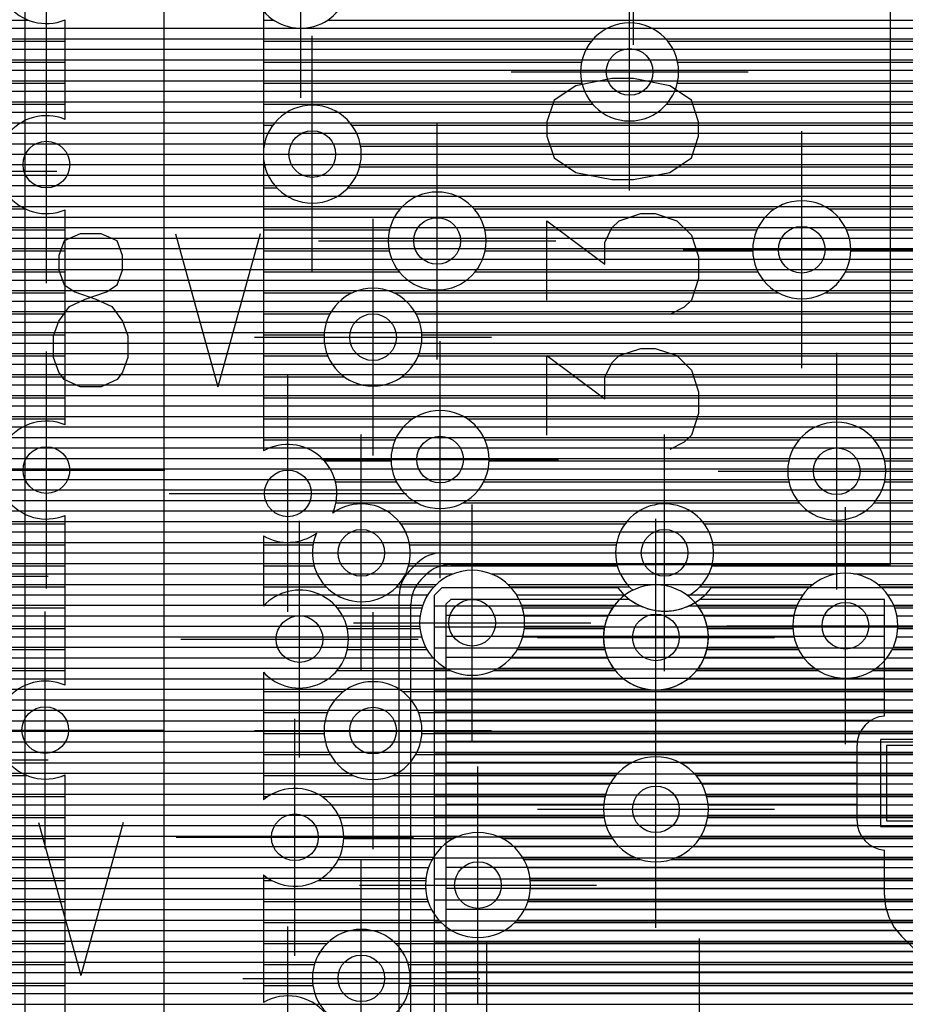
# Model space of a CAD drawing. Extents: x 25 to 291, y 23 to 136.
# Tile 27 of 147: x 46.92 to 54.51, y 61.43 to 69.87. Entities that reach past the tile are written whole.
import ezdxf

# ---------------------------------------------------------------- set-up
doc = ezdxf.new("R2010")
doc.units = 0
doc.layers.get('0').update_dxf_attribs({"linetype": 'CONTINUOUS'})
for name, color, linetype in [('copper_layer_2', 1, 'CONTINUOUS'), ('copper_layer_3', 3, 'CONTINUOUS'), ('copper_layer_bottom', 4, 'CONTINUOUS'), ('copper_layer_top', 5, 'CONTINUOUS'), ('drill_drawing', 6, 'CONTINUOUS'), ('paste_mask_top', 2, 'CONTINUOUS'), ('silkscreen_top', 1, 'CONTINUOUS'), ('solder_mask_top', 1, 'CONTINUOUS')]:
    doc.layers.add(name, color=color, linetype=linetype)

# ---------------------------------------------------------------- blocks, each defined once
blk = doc.blocks.new('D20')
blk.add_circle((0, 0), 0.2)
blk = doc.blocks.new('D636')
blk.add_lwpolyline([(0.4826, 0.32258), (-0.4826, 0.32258), (-0.4826, -0.32258), (0.4826, -0.32258)], close=True)
blk = doc.blocks.new('D658')
blk.add_lwpolyline([(0.5334, 0.37338), (-0.5334, 0.37338), (-0.5334, -0.37338), (0.5334, -0.37338)], close=True)

msp = doc.modelspace()

# ---------------------------------------------------------------- linework, layer by layer
at = {"layer": 'copper_layer_2', "color": 1}
for points in [[(45.800102, 69.799848), (86.050292, 69.799848)], [(45.800102, 69.709931), (86.050292, 69.709931)], [(45.800102, 69.619761), (86.050292, 69.619761)], [(45.800102, 69.529845), (86.050292, 69.529845)], [(45.800102, 69.439929), (86.050292, 69.439929)], [(45.800102, 69.349759), (86.050292, 69.349759)], [(45.800102, 69.259843), (81.450089, 69.259843)], [(45.800102, 69.169926), (81.329693, 69.169926)], [(45.800102, 69.079756), (81.267717, 69.079756)], [(45.800102, 68.98984), (81.235458, 68.98984)], [(45.800102, 68.899924), (81.225044, 68.899924)], [(45.800102, 68.809754), (81.235458, 68.809754)], [(45.800102, 68.719837), (81.268225, 68.719837)], [(45.800102, 68.629921), (81.330455, 68.629921)], [(45.800102, 68.539751), (81.451359, 68.539751)], [(45.800102, 68.449835), (86.050292, 68.449835)], [(45.800102, 68.359919), (86.050292, 68.359919)], [(45.800102, 68.269749), (86.050292, 68.269749)], [(45.800102, 68.179832), (86.050292, 68.179832)], [(45.800102, 68.089916), (86.050292, 68.089916)], [(45.800102, 67.999746), (86.050292, 67.999746)], [(45.800102, 67.90983), (86.050292, 67.90983)], [(45.800102, 67.819914), (86.050292, 67.819914)], [(45.800102, 67.729743), (86.050292, 67.729743)], [(45.800102, 67.639827), (86.050292, 67.639827)], [(45.800102, 67.549911), (86.050292, 67.549911)], [(45.800102, 67.459741), (86.050292, 67.459741)], [(45.800102, 67.369825), (86.050292, 67.369825)], [(45.800102, 67.279909), (86.050292, 67.279909)], [(45.800102, 67.189738), (86.050292, 67.189738)], [(45.800102, 67.099822), (86.050292, 67.099822)], [(45.800102, 67.009906), (86.050292, 67.009906)], [(45.800102, 66.919736), (86.050292, 66.919736)], [(45.800102, 66.82982), (86.050292, 66.82982)], [(45.800102, 66.739903), (86.050292, 66.739903)], [(45.800102, 66.649733), (86.050292, 66.649733)], [(45.800102, 66.559817), (86.050292, 66.559817)], [(45.800102, 66.469901), (86.050292, 66.469901)], [(45.800102, 66.379731), (86.050292, 66.379731)], [(45.800102, 66.289815), (86.050292, 66.289815)], [(45.800102, 66.199898), (86.050292, 66.199898)], [(45.800102, 66.109728), (86.050292, 66.109728)], [(45.800102, 66.019812), (86.050292, 66.019812)], [(45.800102, 65.929896), (86.050292, 65.929896)], [(45.800102, 65.839726), (86.050292, 65.839726)], [(45.800102, 65.749809), (86.050292, 65.749809)], [(45.800102, 65.659893), (86.050292, 65.659893)], [(45.800102, 65.569723), (86.050292, 65.569723)], [(45.800102, 65.479807), (86.050292, 65.479807)], [(45.800102, 65.389891), (86.050292, 65.389891)], [(45.800102, 65.299721), (50.527305, 65.299721)], [(50.541529, 65.300229), (64.700025, 65.300229)], [(45.800102, 65.209804), (50.326899, 65.209804)], [(50.262891, 65.145796), (50.329439, 65.212344)], [(45.800102, 65.119888), (50.239776, 65.119888)], [(45.800102, 65.029718), (50.191008, 65.029718)], [(52.050038, 65.000254), (50.541529, 65.000254), (50.474981, 64.933706), (50.474981, 53.89078)], [(64.700025, 36.391415), (64.700025, 65.000254), (52.85014, 65.000254)], [(45.800102, 64.939802), (50.17526, 64.939802)], [(50.175006, 36.466599), (50.175006, 64.933706)], [(45.800102, 64.849886), (50.175006, 64.849886)], [(50.474981, 64.844806), (52.243586, 64.844806)], [(52.656591, 64.844806), (64.700025, 64.844806)], [(45.800102, 64.759716), (50.175006, 64.759716)], [(45.800102, 64.669799), (50.175006, 64.669799)], [(50.474981, 64.664719), (64.700025, 64.664719)], [(45.800102, 64.579883), (50.175006, 64.579883)], [(45.800102, 64.489713), (50.175006, 64.489713)], [(50.474981, 64.484887), (64.700025, 64.484887)], [(45.800102, 64.399797), (50.175006, 64.399797)], [(45.800102, 64.309881), (50.175006, 64.309881)], [(50.474981, 64.304801), (64.700025, 64.304801)], [(45.800102, 64.21971), (50.175006, 64.21971)], [(45.800102, 64.129794), (50.175006, 64.129794)], [(50.474981, 64.124714), (64.700025, 64.124714)], [(45.800102, 64.039878), (50.175006, 64.039878)], [(45.800102, 63.949708), (50.175006, 63.949708)], [(50.474981, 63.944882), (64.700025, 63.944882)], [(45.800102, 63.859792), (50.175006, 63.859792)], [(45.800102, 63.769876), (50.175006, 63.769876)], [(50.474981, 63.764796), (64.700025, 63.764796)], [(45.800102, 63.679705), (50.175006, 63.679705)], [(45.800102, 63.589789), (50.175006, 63.589789)], [(50.474981, 63.584709), (64.700025, 63.584709)], [(45.800102, 63.499873), (50.175006, 63.499873)], [(45.800102, 63.409703), (50.175006, 63.409703)], [(50.474981, 63.404877), (64.700025, 63.404877)], [(45.800102, 63.319787), (50.175006, 63.319787)], [(45.800102, 63.22987), (50.175006, 63.22987)], [(50.474981, 63.22479), (64.700025, 63.22479)], [(45.800102, 63.1397), (50.175006, 63.1397)], [(45.800102, 63.049784), (50.175006, 63.049784)], [(50.474981, 63.044704), (64.700025, 63.044704)], [(45.800102, 62.959868), (50.175006, 62.959868)], [(45.800102, 62.869698), (50.175006, 62.869698)], [(50.474981, 62.864872), (64.700025, 62.864872)], [(45.800102, 62.779782), (50.175006, 62.779782)], [(45.800102, 62.689865), (50.175006, 62.689865)], [(50.474981, 62.684785), (64.700025, 62.684785)], [(45.800102, 62.599695), (50.175006, 62.599695)], [(45.800102, 62.509779), (50.175006, 62.509779)], [(50.474981, 62.504699), (64.700025, 62.504699)], [(45.800102, 62.419863), (50.175006, 62.419863)], [(45.800102, 62.329693), (50.175006, 62.329693)], [(50.474981, 62.324867), (64.700025, 62.324867)], [(45.800102, 62.239776), (50.175006, 62.239776)], [(45.800102, 62.14986), (50.175006, 62.14986)], [(50.474981, 62.14478), (64.700025, 62.14478)], [(45.800102, 62.05969), (50.175006, 62.05969)], [(45.800102, 61.969774), (50.175006, 61.969774)], [(50.474981, 61.964694), (64.700025, 61.964694)], [(45.800102, 61.879858), (50.175006, 61.879858)], [(45.800102, 61.789688), (50.175006, 61.789688)], [(50.474981, 61.784862), (64.700025, 61.784862)], [(45.800102, 61.699771), (50.175006, 61.699771)], [(45.800102, 61.609855), (50.175006, 61.609855)], [(50.474981, 61.604775), (64.700025, 61.604775)], [(45.800102, 61.519685), (50.175006, 61.519685)], [(45.800102, 61.429769), (50.175006, 61.429769)]]:
    msp.add_lwpolyline(points, dxfattribs=at)
for points in [[(50.541529, 65.300229), (50.541529, 65.300229), (50.541529, 65.300229, 0.199058), (50.329439, 65.212344), (50.329439, 65.212344)], [(50.262891, 65.145796), (50.262891, 65.145796), (50.262891, 65.145796, 0.198767), (50.175006, 64.933706), (50.175006, 64.933706)], [(52.050038, 65.000254), (52.050038, 65.000254), (52.050038, 65.000254, 0.500063), (52.85014, 65.000254), (52.85014, 65.000254)]]:
    msp.add_lwpolyline(points, format="xyb", dxfattribs=at)
at = {"layer": 'copper_layer_3', "color": 3}
for points in [[(32.08001, 40.290069), (33.290069, 40.290069), (34.510033, 40.290069), (39.940056, 40.290069), (40.970028, 41.320041), (46.700025, 41.320041), (48.16002, 42.780036), (48.16002, 83.680213), (47.060198, 84.78029), (38.93015, 84.78029), (33.910084, 89.800102), (33.910084, 101.400305), (37.299975, 104.790196), (43.130048, 104.790196), (44.16002, 105.820168), (44.16002, 112.650241), (46.189992, 114.680213), (46.189992, 116.700279)], [(49.01016, 69.948184), (49.01016, 68.723139)], [(46.568961, 69.869698), (46.99492, 69.869698)], [(47.305055, 69.869698), (47.310135, 69.869698)], [(47.310135, 69.018542), (47.310135, 69.87173)], [(49.01016, 69.869698), (49.098552, 69.869698)], [(49.561849, 69.869698), (69.632969, 69.869698)], [(46.513589, 69.689865), (47.310135, 69.689865)], [(49.01016, 69.689865), (51.823978, 69.689865)], [(52.476251, 69.689865), (57.171958, 69.689865)], [(46.305055, 69.509779), (47.310135, 69.509779)], [(49.01016, 69.509779), (51.738633, 69.509779)], [(52.561595, 69.509779), (57.052324, 69.509779)], [(40.106172, 69.329693), (47.310135, 69.329693)], [(49.01016, 69.329693), (51.741173, 69.329693)], [(52.559055, 69.329693), (57.032512, 69.329693)], [(40.105918, 69.14986), (47.310135, 69.14986)], [(49.01016, 69.14986), (51.832868, 69.14986)], [(52.467361, 69.14986), (57.095758, 69.14986)], [(49.01016, 68.969774), (49.092456, 68.969774)], [(49.767844, 68.969774), (57.340107, 68.969774)], [(49.01016, 68.789688), (49.016002, 68.789688)], [(49.844298, 68.789688), (71.671069, 68.789688)], [(49.01016, 68.717043), (49.01016, 66.17399)], [(49.01016, 68.609855), (49.024892, 68.609855)], [(49.835408, 68.609855), (68.607569, 68.609855)], [(49.01016, 68.429769), (49.126492, 68.429769)], [(49.733553, 68.429769), (68.455931, 68.429769)], [(46.490729, 68.249682), (46.971806, 68.249682)], [(49.01016, 68.249682), (50.182372, 68.249682)], [(50.817882, 68.249682), (53.392431, 68.249682)], [(53.85776, 68.249682), (55.755906, 68.249682)], [(47.310135, 66.398527), (47.310135, 68.241808)], [(45.415545, 68.06985), (47.310135, 68.06985)], [(49.01016, 68.06985), (50.090932, 68.06985)], [(50.909322, 68.06985), (53.240792, 68.06985)], [(54.009398, 68.06985), (55.647447, 68.06985)], [(43.96317, 67.889764), (47.310135, 67.889764)], [(49.01016, 67.889764), (50.0889, 67.889764)], [(50.911354, 67.889764), (53.205232, 67.889764)], [(54.044958, 67.889764), (55.634493, 67.889764)], [(44.051816, 67.709677), (47.310135, 67.709677)], [(49.01016, 67.709677), (50.174498, 67.709677)], [(50.825756, 67.709677), (53.250699, 67.709677)], [(53.999492, 67.709677), (55.705613, 67.709677)], [(44.103886, 67.529845), (47.310135, 67.529845)], [(49.01016, 67.529845), (49.770384, 67.529845)], [(50.129794, 67.529845), (53.426975, 67.529845)], [(53.823216, 67.529845), (70.620523, 67.529845)], [(44.12446, 67.349759), (47.310135, 67.349759)], [(49.01016, 67.349759), (49.580645, 67.349759)], [(50.319533, 67.349759), (70.430531, 67.349759)], [(44.11557, 67.169926), (47.310135, 67.169926)], [(49.01016, 67.169926), (49.530607, 67.169926)], [(50.369571, 67.169926), (70.380493, 67.169926)], [(44.075946, 66.98984), (47.310135, 66.98984)], [(49.01016, 66.98984), (49.561849, 66.98984)], [(50.338329, 66.98984), (66.458217, 66.98984)], [(44.002032, 66.809754), (47.310135, 66.809754)], [(49.01016, 66.809754), (49.704089, 66.809754)], [(50.196342, 66.809754), (61.707391, 66.809754)], [(45.456185, 66.629921), (47.310135, 66.629921)], [(49.01016, 66.629921), (61.448565, 66.629921)], [(45.557531, 66.449835), (47.310135, 66.449835)], [(49.01016, 66.449835), (50.292355, 66.449835)], [(50.757684, 66.449835), (61.383033, 66.449835)], [(49.01016, 66.269749), (50.14097, 66.269749)], [(50.909322, 66.269749), (53.602997, 66.269749)], [(54.247142, 66.269749), (56.235204, 66.269749)], [(49.533401, 66.089916), (50.105156, 66.089916)], [(50.944882, 66.089916), (53.514859, 66.089916)], [(54.335535, 66.089916), (56.088646, 66.089916)], [(49.628143, 65.90983), (50.150622, 65.90983)], [(50.899416, 65.90983), (53.514859, 65.90983)], [(54.335281, 65.90983), (56.055372, 65.90983)], [(49.632461, 65.729743), (50.326899, 65.729743)], [(50.723139, 65.729743), (53.603759, 65.729743)], [(54.246634, 65.729743), (56.103378, 65.729743)], [(43.805944, 65.549911), (47.310135, 65.549911)], [(47.310135, 64.164084), (47.310135, 65.621793)], [(50.18796, 65.549911), (52.112268, 65.549911)], [(52.78791, 65.549911), (56.286513, 65.549911)], [(49.01016, 65.446279), (49.01016, 64.843536)], [(46.472187, 65.369825), (47.310135, 65.369825)], [(49.01016, 65.369825), (49.435865, 65.369825)], [(50.264415, 65.369825), (52.035814, 65.369825)], [(52.864364, 65.369825), (74.80569, 65.369825)], [(46.560325, 65.189738), (47.310135, 65.189738)], [(49.01016, 65.189738), (49.444755, 65.189738)], [(50.255271, 65.189738), (52.044958, 65.189738)], [(52.855474, 65.189738), (56.829312, 65.189738)], [(46.560325, 65.009906), (47.310135, 65.009906)], [(49.01016, 65.009906), (49.546609, 65.009906)], [(50.15367, 65.009906), (50.473711, 65.009906)], [(51.126492, 65.009906), (52.146558, 65.009906)], [(52.75362, 65.009906), (53.699263, 65.009906)], [(54.300991, 65.009906), (55.226568, 65.009906)], [(46.471425, 64.82982), (47.310135, 64.82982)], [(49.642113, 64.82982), (50.369063, 64.82982)], [(51.23114, 64.82982), (52.004064, 64.82982)], [(52.745999, 64.82982), (53.577597, 64.82982)], [(54.422657, 64.82982), (55.137414, 64.82982)], [(45.574041, 64.649733), (47.310135, 64.649733)], [(49.730505, 64.649733), (50.352807, 64.649733)], [(51.247396, 64.649733), (51.93142, 64.649733)], [(52.818898, 64.649733), (53.550927, 64.649733)], [(54.449327, 64.649733), (55.131572, 64.649733)], [(45.331725, 64.469901), (47.310135, 64.469901)], [(49.730251, 64.469901), (50.413513, 64.469901)], [(51.18669, 64.469901), (51.937516, 64.469901)], [(52.812548, 64.469901), (53.599695, 64.469901)], [(54.400559, 64.469901), (55.20447, 64.469901)], [(44.012192, 64.289815), (47.310135, 64.289815)], [(49.01016, 64.276861), (49.01016, 63.181864)], [(49.641605, 64.289815), (50.615443, 64.289815)], [(50.98476, 64.289815), (52.027178, 64.289815)], [(52.723139, 64.289815), (53.76759, 64.289815)], [(54.23241, 64.289815), (55.461265, 64.289815)], [(49.01016, 64.109728), (49.696215, 64.109728)], [(50.203962, 64.109728), (63.354585, 64.109728)], [(49.01016, 63.929896), (49.559563, 63.929896)], [(50.340615, 63.929896), (63.212598, 63.929896)], [(49.01016, 63.749809), (49.530861, 63.749809)], [(50.369317, 63.749809), (63.175006, 63.749809)], [(49.01016, 63.569723), (49.583693, 63.569723)], [(50.316485, 63.569723), (63.212852, 63.569723)], [(46.547625, 63.389891), (46.985014, 63.389891)], [(47.295149, 63.389891), (47.310135, 63.389891)], [(47.310135, 59.886462), (47.310135, 63.395987)], [(49.01016, 63.389891), (49.783084, 63.389891)], [(50.117094, 63.389891), (52.030734, 63.389891)], [(52.719583, 63.389891), (63.355601, 63.389891)], [(46.427483, 63.209804), (47.310135, 63.209804)], [(49.01016, 63.209804), (49.047498, 63.209804)], [(49.512827, 63.209804), (51.938786, 63.209804)], [(52.811532, 63.209804), (65.566421, 63.209804)], [(45.617475, 63.029718), (47.310135, 63.029718)], [(49.664211, 63.029718), (51.930658, 63.029718)], [(52.81966, 63.029718), (65.468377, 63.029718)], [(45.430531, 62.849886), (47.310135, 62.849886)], [(49.700025, 62.849886), (50.643383, 62.849886)], [(51.056896, 62.849886), (52.00127, 62.849886)], [(52.749047, 62.849886), (65.462027, 62.849886)], [(44.03556, 62.669799), (47.310135, 62.669799)], [(49.654559, 62.669799), (50.457455, 62.669799)], [(51.242824, 62.669799), (52.243586, 62.669799)], [(52.506731, 62.669799), (65.541529, 62.669799)], [(49.01016, 62.538481), (49.01016, 61.443739)], [(44.09525, 62.489713), (47.310135, 62.489713)], [(49.01016, 62.489713), (49.082042, 62.489713)], [(49.478283, 62.489713), (50.401829, 62.489713)], [(51.298451, 62.489713), (66.021082, 62.489713)], [(44.122682, 62.309881), (47.310135, 62.309881)], [(49.01016, 62.309881), (50.422657, 62.309881)], [(51.277623, 62.309881), (59.883668, 62.309881)], [(44.120142, 62.129794), (47.310135, 62.129794)], [(49.01016, 62.129794), (50.534163, 62.129794)], [(51.166116, 62.129794), (58.05842, 62.129794)], [(44.087376, 61.949708), (47.310135, 61.949708)], [(49.01016, 61.949708), (49.555753, 61.949708)], [(50.144272, 61.949708), (57.896876, 61.949708)], [(44.021844, 61.769876), (47.310135, 61.769876)], [(49.01016, 61.769876), (49.447549, 61.769876)], [(50.252731, 61.769876), (57.850648, 61.769876)], [(45.463805, 61.589789), (47.310135, 61.589789)], [(49.01016, 61.589789), (49.434341, 61.589789)], [(50.265685, 61.589789), (57.879604, 61.589789)]]:
    msp.add_lwpolyline(points, dxfattribs=at)
for points in [[(47.310135, 70.648463), (47.310135, 70.648463), (47.310135, 70.648463, 1.493594), (47.310135, 69.87173), (47.310135, 69.87173)], [(49.01016, 69.948184), (49.01016, 69.948184), (49.01016, 69.948184, 2.720518), (49.01016, 70.492253), (49.01016, 70.492253)], [(52.570231, 69.425197), (52.570231, 69.425197), (52.570231, 69.425197, 1), (51.729997, 69.425197), (51.729997, 69.425197), (51.729997, 69.425197, 1), (52.570231, 69.425197), (52.570231, 69.425197)], [(52.570231, 69.425197), (52.570231, 69.425197), (52.570231, 69.425197, 1), (51.729997, 69.425197), (51.729997, 69.425197), (51.729997, 69.425197, 1), (52.570231, 69.425197), (52.570231, 69.425197)], [(49.01016, 68.717043), (49.01016, 68.717043), (49.01016, 68.717043, 275.50363), (49.01016, 68.723139), (49.01016, 68.723139)], [(47.310135, 69.018542), (47.310135, 69.018542), (47.310135, 69.018542, 1.493594), (47.310135, 68.241808), (47.310135, 68.241808)], [(50.91999, 67.975108), (50.91999, 67.975108), (50.91999, 67.975108, 1), (50.080264, 67.975108), (50.080264, 67.975108), (50.080264, 67.975108, 1), (50.91999, 67.975108), (50.91999, 67.975108)], [(50.91999, 67.975108), (50.91999, 67.975108), (50.91999, 67.975108, 1), (50.080264, 67.975108), (50.080264, 67.975108), (50.080264, 67.975108, 1), (50.91999, 67.975108), (50.91999, 67.975108)], [(54.045212, 67.900178), (54.045212, 67.900178), (54.045212, 67.900178, 1), (53.204978, 67.900178), (53.204978, 67.900178), (53.204978, 67.900178, 1), (54.045212, 67.900178), (54.045212, 67.900178)], [(54.045212, 67.900178), (54.045212, 67.900178), (54.045212, 67.900178, 1), (53.204978, 67.900178), (53.204978, 67.900178), (53.204978, 67.900178, 1), (54.045212, 67.900178), (54.045212, 67.900178)], [(50.370079, 67.150114), (50.370079, 67.150114), (50.370079, 67.150114, 1), (49.530353, 67.150114), (49.530353, 67.150114), (49.530353, 67.150114, 1), (50.370079, 67.150114), (50.370079, 67.150114)], [(50.370079, 67.150114), (50.370079, 67.150114), (50.370079, 67.150114, 1), (49.530353, 67.150114), (49.530353, 67.150114), (49.530353, 67.150114, 1), (50.370079, 67.150114), (50.370079, 67.150114)], [(50.945136, 66.100076), (50.945136, 66.100076), (50.945136, 66.100076, 1), (50.104902, 66.100076), (50.104902, 66.100076), (50.104902, 66.100076, 1), (50.945136, 66.100076), (50.945136, 66.100076)], [(50.945136, 66.100076), (50.945136, 66.100076), (50.945136, 66.100076, 1), (50.104902, 66.100076), (50.104902, 66.100076), (50.104902, 66.100076, 1), (50.945136, 66.100076), (50.945136, 66.100076)], [(47.310135, 66.398527), (47.310135, 66.398527), (47.310135, 66.398527, 1.493594), (47.310135, 65.621793), (47.310135, 65.621793)], [(54.345187, 66.000254), (54.345187, 66.000254), (54.345187, 66.000254, 1), (53.504953, 66.000254), (53.504953, 66.000254), (53.504953, 66.000254, 1), (54.345187, 66.000254), (54.345187, 66.000254)], [(54.345187, 66.000254), (54.345187, 66.000254), (54.345187, 66.000254, 1), (53.504953, 66.000254), (53.504953, 66.000254), (53.504953, 66.000254, 1), (54.345187, 66.000254), (54.345187, 66.000254)], [(49.604521, 65.640843), (49.604521, 65.640843), (49.604521, 65.640843, 0.724413), (49.01016, 66.17399), (49.01016, 66.17399)], [(49.465837, 65.469393), (49.465837, 65.469393), (49.465837, 65.469393, 7.482941), (49.604521, 65.640843), (49.604521, 65.640843)], [(52.650495, 64.930912), (52.650495, 64.930912), (52.650495, 64.930912, 3.230651), (52.178308, 64.979934), (52.178308, 64.979934)], [(49.01016, 65.446279), (49.01016, 65.446279), (49.01016, 65.446279, 0.295476), (49.465837, 65.469393), (49.465837, 65.469393)], [(51.250191, 64.700025), (51.250191, 64.700025), (51.250191, 64.700025, 1), (50.350013, 64.700025), (50.350013, 64.700025), (50.350013, 64.700025, 1), (51.250191, 64.700025), (51.250191, 64.700025)], [(51.250191, 64.700025), (51.250191, 64.700025), (51.250191, 64.700025, 1), (50.350013, 64.700025), (50.350013, 64.700025), (50.350013, 64.700025, 1), (51.250191, 64.700025), (51.250191, 64.700025)], [(54.450089, 64.675133), (54.450089, 64.675133), (54.450089, 64.675133, 1), (53.549911, 64.675133), (53.549911, 64.675133), (53.549911, 64.675133, 1), (54.450089, 64.675133), (54.450089, 64.675133)], [(54.450089, 64.675133), (54.450089, 64.675133), (54.450089, 64.675133, 1), (53.549911, 64.675133), (53.549911, 64.675133), (53.549911, 64.675133, 1), (54.450089, 64.675133), (54.450089, 64.675133)], [(49.01016, 64.276861), (49.01016, 64.276861), (49.01016, 64.276861, 2.575314), (49.01016, 64.843536), (49.01016, 64.843536)], [(52.178308, 64.979934), (52.178308, 64.979934, 3.50763), (52.650495, 64.930912), (52.650495, 64.930912)], [(47.310135, 64.164084), (47.310135, 64.164084), (47.310135, 64.164084, 1.535974), (47.310135, 63.395987), (47.310135, 63.395987)], [(50.370079, 63.77521), (50.370079, 63.77521), (50.370079, 63.77521, 1), (49.530353, 63.77521), (49.530353, 63.77521), (49.530353, 63.77521, 1), (50.370079, 63.77521), (50.370079, 63.77521)], [(50.370079, 63.77521), (50.370079, 63.77521), (50.370079, 63.77521, 1), (49.530353, 63.77521), (49.530353, 63.77521), (49.530353, 63.77521, 1), (50.370079, 63.77521), (50.370079, 63.77521)], [(52.824994, 63.100076), (52.824994, 63.100076), (52.824994, 63.100076, 1), (51.925324, 63.100076), (51.925324, 63.100076), (51.925324, 63.100076, 1), (52.824994, 63.100076), (52.824994, 63.100076)], [(52.824994, 63.100076), (52.824994, 63.100076), (52.824994, 63.100076, 1), (51.925324, 63.100076), (51.925324, 63.100076), (51.925324, 63.100076, 1), (52.824994, 63.100076), (52.824994, 63.100076)], [(49.01016, 62.538481), (49.01016, 62.538481), (49.01016, 62.538481, 2.144568), (49.01016, 63.181864), (49.01016, 63.181864)], [(51.300229, 62.450089), (51.300229, 62.450089), (51.300229, 62.450089, 1), (50.400051, 62.450089), (50.400051, 62.450089), (50.400051, 62.450089, 1), (51.300229, 62.450089), (51.300229, 62.450089)], [(51.300229, 62.450089), (51.300229, 62.450089), (51.300229, 62.450089, 1), (50.400051, 62.450089), (50.400051, 62.450089), (50.400051, 62.450089, 1), (51.300229, 62.450089), (51.300229, 62.450089)], [(50.270003, 61.650241), (50.270003, 61.650241), (50.270003, 61.650241, 1), (49.430277, 61.650241), (49.430277, 61.650241), (49.430277, 61.650241, 1), (50.270003, 61.650241), (50.270003, 61.650241)], [(50.270003, 61.650241), (50.270003, 61.650241), (50.270003, 61.650241, 1), (49.430277, 61.650241), (49.430277, 61.650241), (49.430277, 61.650241, 1), (50.270003, 61.650241), (50.270003, 61.650241)], [(49.01016, 60.716281), (49.01016, 60.716281), (49.01016, 60.716281, 1.732296), (49.01016, 61.443739), (49.01016, 61.443739)]]:
    msp.add_lwpolyline(points, format="xyb", dxfattribs=at)
at = {"layer": 'copper_layer_bottom', "color": 4}
for points in [[(46.965202, 82.219202), (46.965202, 60.450089)], [(46.965202, 69.799848), (82.410211, 69.799848)], [(46.965202, 69.709931), (82.410211, 69.709931)], [(46.965202, 69.619761), (82.410211, 69.619761)], [(46.965202, 69.529845), (82.410211, 69.529845)], [(46.965202, 69.439929), (82.410211, 69.439929)], [(46.965202, 69.349759), (81.607823, 69.349759)], [(46.965202, 69.259843), (78.491745, 69.259843)], [(46.965202, 69.169926), (78.383541, 69.169926)], [(46.965202, 69.079756), (78.293371, 69.079756)], [(46.965202, 68.98984), (78.203454, 68.98984)], [(46.965202, 68.899924), (78.113538, 68.899924)], [(46.965202, 68.809754), (78.023368, 68.809754)], [(46.965202, 68.719837), (77.933452, 68.719837)], [(46.965202, 68.629921), (77.843536, 68.629921)], [(46.965202, 68.539751), (77.753366, 68.539751)], [(46.965202, 68.449835), (77.663449, 68.449835)], [(46.965202, 68.359919), (77.573533, 68.359919)], [(46.965202, 68.269749), (77.483363, 68.269749)], [(46.965202, 68.179832), (77.393447, 68.179832)], [(46.965202, 68.089916), (77.303531, 68.089916)], [(46.965202, 67.999746), (77.21336, 67.999746)], [(46.965202, 67.90983), (77.123444, 67.90983)], [(46.965202, 67.819914), (77.033528, 67.819914)], [(46.965202, 67.729743), (76.943358, 67.729743)], [(46.965202, 67.639827), (76.853442, 67.639827)], [(46.965202, 67.549911), (76.763526, 67.549911)], [(46.965202, 67.459741), (76.673355, 67.459741)], [(46.965202, 67.369825), (76.583439, 67.369825)], [(46.965202, 67.279909), (76.493523, 67.279909)], [(46.965202, 67.189738), (73.475235, 67.189738)], [(46.965202, 67.099822), (73.338583, 67.099822)], [(46.965202, 67.009906), (73.248412, 67.009906)], [(46.965202, 66.919736), (73.158496, 66.919736)], [(46.965202, 66.82982), (73.068326, 66.82982)], [(46.965202, 66.739903), (72.97841, 66.739903)], [(46.965202, 66.649733), (72.888494, 66.649733)], [(46.965202, 66.559817), (72.798324, 66.559817)], [(46.965202, 66.469901), (72.708407, 66.469901)], [(46.965202, 66.379731), (72.618491, 66.379731)], [(46.965202, 66.289815), (72.528321, 66.289815)], [(46.965202, 66.199898), (72.438405, 66.199898)], [(46.965202, 66.109728), (72.348489, 66.109728)], [(46.965202, 66.019812), (72.258319, 66.019812)], [(46.965202, 65.929896), (72.168402, 65.929896)], [(46.965202, 65.839726), (72.078486, 65.839726)], [(46.965202, 65.749809), (71.988316, 65.749809)], [(46.965202, 65.659893), (71.8984, 65.659893)], [(46.965202, 65.569723), (71.808484, 65.569723)], [(46.965202, 65.479807), (71.718313, 65.479807)], [(46.965202, 65.389891), (71.628397, 65.389891)], [(46.965202, 65.299721), (71.538481, 65.299721)], [(46.965202, 65.209804), (71.448311, 65.209804)], [(46.965202, 65.119888), (50.637541, 65.119888)], [(50.962662, 65.119888), (53.930912, 65.119888)], [(54.069342, 65.119888), (55.358903, 65.119888)], [(46.965202, 65.029718), (50.493777, 65.029718)], [(51.106426, 65.029718), (53.723139, 65.029718)], [(54.277115, 65.029718), (55.24384, 65.029718)], [(46.965202, 64.939802), (50.419101, 64.939802)], [(51.181102, 64.939802), (52.111506, 64.939802)], [(52.638811, 64.939802), (53.636271, 64.939802)], [(54.363983, 64.939802), (55.179578, 64.939802)], [(46.965202, 64.849886), (50.375667, 64.849886)], [(51.224536, 64.849886), (52.018542, 64.849886)], [(52.731521, 64.849886), (53.585471, 64.849886)], [(54.414783, 64.849886), (55.142748, 64.849886)], [(46.965202, 64.759716), (50.354077, 64.759716)], [(51.246126, 64.759716), (51.964694, 64.759716)], [(52.78537, 64.759716), (53.558039, 64.759716)], [(54.441961, 64.759716), (55.126492, 64.759716)], [(46.965202, 64.669799), (50.351029, 64.669799)], [(51.249174, 64.669799), (51.93523, 64.669799)], [(52.815088, 64.669799), (53.550165, 64.669799)], [(54.450089, 64.669799), (55.128524, 64.669799)], [(46.965202, 64.579883), (50.366523, 64.579883)], [(51.23368, 64.579883), (51.92507, 64.579883)], [(52.824994, 64.579883), (53.560325, 64.579883)], [(54.439929, 64.579883), (55.149098, 64.579883)], [(46.965202, 64.489713), (50.402337, 64.489713)], [(51.197866, 64.489713), (51.933198, 64.489713)], [(52.816866, 64.489713), (53.590043, 64.489713)], [(54.410211, 64.489713), (55.191516, 64.489713)], [(46.965202, 64.399797), (50.465075, 64.399797)], [(51.135128, 64.399797), (51.96063, 64.399797)], [(52.789434, 64.399797), (53.644145, 64.399797)], [(54.356109, 64.399797), (55.264161, 64.399797)], [(46.965202, 64.309881), (50.576073, 64.309881)], [(51.02413, 64.309881), (52.011684, 64.309881)], [(52.738633, 64.309881), (53.737363, 64.309881)], [(54.262891, 64.309881), (55.401829, 64.309881)], [(46.965202, 64.21971), (52.09906, 64.21971)], [(52.651257, 64.21971), (67.868428, 64.21971)], [(46.965202, 64.129794), (52.310389, 64.129794)], [(52.439675, 64.129794), (63.383541, 64.129794)], [(46.965202, 64.039878), (63.280671, 64.039878)], [(46.965202, 63.949708), (63.221742, 63.949708)], [(46.965202, 63.859792), (63.188722, 63.859792)], [(46.965202, 63.769876), (63.175514, 63.769876)], [(46.965202, 63.679705), (63.180594, 63.679705)], [(46.965202, 63.589789), (63.204724, 63.589789)], [(46.965202, 63.499873), (52.168402, 63.499873)], [(52.581915, 63.499873), (63.251207, 63.499873)], [(46.965202, 63.409703), (52.048514, 63.409703)], [(52.701549, 63.409703), (63.330709, 63.409703)], [(46.965202, 63.319787), (51.982474, 63.319787)], [(52.767844, 63.319787), (63.493523, 63.319787)], [(46.965202, 63.22987), (51.94412, 63.22987)], [(52.805944, 63.22987), (69.468377, 63.22987)], [(46.965202, 63.1397), (51.926848, 63.1397)], [(52.82347, 63.1397), (69.378461, 63.1397)], [(46.965202, 63.049784), (51.927864, 63.049784)], [(52.8222, 63.049784), (69.288291, 63.049784)], [(46.965202, 62.959868), (51.947422, 62.959868)], [(52.802642, 62.959868), (69.198374, 62.959868)], [(46.965202, 62.869698), (50.687579, 62.869698)], [(51.012446, 62.869698), (51.98857, 62.869698)], [(52.761748, 62.869698), (69.108458, 62.869698)], [(46.965202, 62.779782), (50.543815, 62.779782)], [(51.156464, 62.779782), (52.058928, 62.779782)], [(52.691135, 62.779782), (69.018288, 62.779782)], [(46.965202, 62.689865), (50.469139, 62.689865)], [(51.230886, 62.689865), (52.190246, 62.689865)], [(52.559817, 62.689865), (68.928372, 62.689865)], [(46.965202, 62.599695), (50.425705, 62.599695)], [(51.274575, 62.599695), (67.982728, 62.599695)], [(46.965202, 62.509779), (50.404115, 62.509779)], [(51.296165, 62.509779), (67.729743, 62.509779)], [(46.965202, 62.419863), (50.401067, 62.419863)], [(51.298959, 62.419863), (67.639827, 62.419863)], [(46.965202, 62.329693), (50.416561, 62.329693)], [(51.283719, 62.329693), (64.016256, 62.329693)], [(46.965202, 62.239776), (50.452375, 62.239776)], [(51.247904, 62.239776), (59.736347, 62.239776)], [(46.965202, 62.14986), (50.514859, 62.14986)], [(51.185166, 62.14986), (58.093218, 62.14986)], [(46.965202, 62.05969), (50.626111, 62.05969)], [(51.073914, 62.05969), (57.973584, 62.05969)], [(46.965202, 61.969774), (57.90729, 61.969774)], [(46.965202, 61.879858), (57.86919, 61.879858)], [(46.965202, 61.789688), (57.851918, 61.789688)], [(46.965202, 61.699771), (57.852934, 61.699771)], [(46.965202, 61.609855), (57.872492, 61.609855)], [(46.965202, 61.519685), (57.91364, 61.519685)], [(46.965202, 61.429769), (57.983998, 61.429769)]]:
    msp.add_lwpolyline(points, dxfattribs=at)
for points in [[(51.250191, 64.700025), (51.250191, 64.700025), (51.250191, 64.700025, 1), (50.350013, 64.700025), (50.350013, 64.700025), (50.350013, 64.700025, 1), (51.250191, 64.700025), (51.250191, 64.700025)], [(51.250191, 64.700025), (51.250191, 64.700025), (51.250191, 64.700025, 1), (50.350013, 64.700025), (50.350013, 64.700025), (50.350013, 64.700025, 1), (51.250191, 64.700025), (51.250191, 64.700025)], [(54.450089, 64.675133), (54.450089, 64.675133), (54.450089, 64.675133, 1), (53.549911, 64.675133), (53.549911, 64.675133), (53.549911, 64.675133, 1), (54.450089, 64.675133), (54.450089, 64.675133)], [(54.450089, 64.675133), (54.450089, 64.675133), (54.450089, 64.675133, 1), (53.549911, 64.675133), (53.549911, 64.675133), (53.549911, 64.675133, 1), (54.450089, 64.675133), (54.450089, 64.675133)], [(52.824994, 64.575057), (52.824994, 64.575057), (52.824994, 64.575057, 1), (51.925324, 64.575057), (51.925324, 64.575057), (51.925324, 64.575057, 1), (52.824994, 64.575057), (52.824994, 64.575057)], [(52.824994, 64.575057), (52.824994, 64.575057), (52.824994, 64.575057, 1), (51.925324, 64.575057), (51.925324, 64.575057), (51.925324, 64.575057, 1), (52.824994, 64.575057), (52.824994, 64.575057)], [(52.824994, 63.100076), (52.824994, 63.100076), (52.824994, 63.100076, 1), (51.925324, 63.100076), (51.925324, 63.100076), (51.925324, 63.100076, 1), (52.824994, 63.100076), (52.824994, 63.100076)], [(52.824994, 63.100076), (52.824994, 63.100076), (52.824994, 63.100076, 1), (51.925324, 63.100076), (51.925324, 63.100076), (51.925324, 63.100076, 1), (52.824994, 63.100076), (52.824994, 63.100076)], [(51.300229, 62.450089), (51.300229, 62.450089), (51.300229, 62.450089, 1), (50.400051, 62.450089), (50.400051, 62.450089), (50.400051, 62.450089, 1), (51.300229, 62.450089), (51.300229, 62.450089)], [(51.300229, 62.450089), (51.300229, 62.450089), (51.300229, 62.450089, 1), (50.400051, 62.450089), (50.400051, 62.450089), (50.400051, 62.450089, 1), (51.300229, 62.450089), (51.300229, 62.450089)]]:
    msp.add_lwpolyline(points, format="xyb", dxfattribs=at)
at = {"layer": 'copper_layer_top', "color": 5}
for points in [[(50.616459, 65.200152), (54.385065, 65.200152), (54.385065, 71.050038)], [(45.700025, 69.799848), (54.385065, 69.799848)], [(45.700025, 69.709931), (54.385065, 69.709931)], [(45.700025, 69.619761), (54.385065, 69.619761)], [(45.700025, 69.529845), (54.385065, 69.529845)], [(45.700025, 69.439929), (54.385065, 69.439929)], [(45.700025, 69.349759), (54.385065, 69.349759)], [(45.700025, 69.259843), (54.385065, 69.259843)], [(45.700025, 69.169926), (54.385065, 69.169926)], [(45.700025, 69.079756), (54.385065, 69.079756)], [(45.700025, 68.98984), (54.385065, 68.98984)], [(45.700025, 68.899924), (54.385065, 68.899924)], [(45.700025, 68.809754), (54.385065, 68.809754)], [(45.700025, 68.719837), (54.385065, 68.719837)], [(45.700025, 68.629921), (54.385065, 68.629921)], [(45.700025, 68.539751), (54.385065, 68.539751)], [(45.700025, 68.449835), (54.385065, 68.449835)], [(45.700025, 68.359919), (54.385065, 68.359919)], [(45.700025, 68.269749), (54.385065, 68.269749)], [(45.700025, 68.179832), (54.385065, 68.179832)], [(45.700025, 68.089916), (54.385065, 68.089916)], [(45.700025, 67.999746), (54.385065, 67.999746)], [(45.700025, 67.90983), (54.385065, 67.90983)], [(45.700025, 67.819914), (54.385065, 67.819914)], [(45.700025, 67.729743), (54.385065, 67.729743)], [(45.700025, 67.639827), (54.385065, 67.639827)], [(45.700025, 67.549911), (54.385065, 67.549911)], [(45.700025, 67.459741), (54.385065, 67.459741)], [(45.700025, 67.369825), (54.385065, 67.369825)], [(45.700025, 67.279909), (54.385065, 67.279909)], [(45.700025, 67.189738), (54.385065, 67.189738)], [(45.700025, 67.099822), (54.385065, 67.099822)], [(45.700025, 67.009906), (54.385065, 67.009906)], [(45.700025, 66.919736), (54.385065, 66.919736)], [(45.700025, 66.82982), (54.385065, 66.82982)], [(45.700025, 66.739903), (54.385065, 66.739903)], [(45.700025, 66.649733), (54.385065, 66.649733)], [(45.700025, 66.559817), (54.385065, 66.559817)], [(45.700025, 66.469901), (54.385065, 66.469901)], [(45.700025, 66.379731), (54.385065, 66.379731)], [(45.700025, 66.289815), (54.385065, 66.289815)], [(45.700025, 66.199898), (54.385065, 66.199898)], [(45.700025, 66.109728), (54.385065, 66.109728)], [(45.700025, 66.019812), (54.385065, 66.019812)], [(45.700025, 65.929896), (54.385065, 65.929896)], [(45.700025, 65.839726), (54.385065, 65.839726)], [(45.700025, 65.749809), (54.385065, 65.749809)], [(45.700025, 65.659893), (54.385065, 65.659893)], [(45.700025, 65.569723), (54.385065, 65.569723)], [(45.700025, 65.479807), (54.385065, 65.479807)], [(45.700025, 65.389891), (54.385065, 65.389891)], [(45.700025, 65.299721), (54.385065, 65.299721)], [(45.700025, 65.209804), (54.385065, 65.209804)], [(45.700025, 65.119888), (50.412243, 65.119888)], [(50.362967, 65.070866), (50.404369, 65.112268)], [(45.700025, 65.029718), (50.328677, 65.029718)], [(45.700025, 64.939802), (50.286259, 64.939802)], [(52.150114, 64.900178), (50.616459, 64.900178), (50.575057, 64.858776), (50.575057, 38.400051), (53.85014, 38.400051), (53.85014, 36.325121), (64.433833, 36.325121), (64.600203, 36.491491)], [(54.335027, 63.89967), (54.335027, 64.900178), (52.750064, 64.900178)], [(45.700025, 64.849886), (50.275083, 64.849886)], [(50.275083, 40.706121), (50.275083, 64.858776)], [(45.700025, 64.759716), (50.275083, 64.759716)], [(50.575057, 64.764796), (54.335027, 64.764796)], [(45.700025, 64.669799), (50.275083, 64.669799)], [(45.700025, 64.579883), (50.275083, 64.579883)], [(50.575057, 64.584709), (54.335027, 64.584709)], [(45.700025, 64.489713), (50.275083, 64.489713)], [(45.700025, 64.399797), (50.275083, 64.399797)], [(50.575057, 64.404877), (54.335027, 64.404877)], [(45.700025, 64.309881), (50.275083, 64.309881)], [(45.700025, 64.21971), (50.275083, 64.21971)], [(50.575057, 64.22479), (54.335027, 64.22479)], [(45.700025, 64.129794), (50.275083, 64.129794)], [(45.700025, 64.039878), (50.275083, 64.039878)], [(50.575057, 64.044704), (54.335027, 64.044704)], [(45.700025, 63.949708), (50.275083, 63.949708)], [(45.700025, 63.859792), (50.275083, 63.859792)], [(50.575057, 63.864872), (54.221996, 63.864872)], [(45.700025, 63.769876), (50.275083, 63.769876)], [(50.575057, 63.684785), (54.102616, 63.684785)], [(45.700025, 63.679705), (50.275083, 63.679705)], [(54.100076, 63), (54.100076, 63.650241)], [(45.700025, 63.589789), (50.275083, 63.589789)], [(45.700025, 63.499873), (50.275083, 63.499873)], [(50.575057, 63.504699), (54.100076, 63.504699)], [(45.700025, 63.409703), (50.275083, 63.409703)], [(45.700025, 63.319787), (50.275083, 63.319787)], [(50.575057, 63.324867), (54.100076, 63.324867)], [(45.700025, 63.22987), (50.275083, 63.22987)], [(45.700025, 63.1397), (50.275083, 63.1397)], [(50.575057, 63.14478), (54.100076, 63.14478)], [(45.700025, 63.049784), (50.275083, 63.049784)], [(45.700025, 62.959868), (50.275083, 62.959868)], [(50.575057, 62.964694), (54.102616, 62.964694)], [(45.700025, 62.869698), (50.275083, 62.869698)], [(45.700025, 62.779782), (50.275083, 62.779782)], [(50.575057, 62.784862), (54.223012, 62.784862)], [(45.700025, 62.689865), (50.275083, 62.689865)], [(54.335027, 62.364999), (54.335027, 62.750572)], [(45.700025, 62.599695), (50.275083, 62.599695)], [(50.575057, 62.604775), (54.335027, 62.604775)], [(45.700025, 62.509779), (50.275083, 62.509779)], [(45.700025, 62.419863), (50.275083, 62.419863)], [(50.575057, 62.424689), (54.335027, 62.424689)], [(45.700025, 62.329693), (50.275083, 62.329693)], [(45.700025, 62.239776), (50.275083, 62.239776)], [(50.575057, 62.244856), (54.349759, 62.244856)], [(45.700025, 62.14986), (50.275083, 62.14986)], [(45.700025, 62.05969), (50.275083, 62.05969)], [(50.575057, 62.06477), (54.435357, 62.06477)], [(54.896622, 61.596647), (54.481585, 62.011684)], [(45.700025, 61.969774), (50.275083, 61.969774)], [(45.700025, 61.879858), (50.275083, 61.879858)], [(50.575057, 61.884684), (54.608331, 61.884684)], [(45.700025, 61.789688), (50.275083, 61.789688)], [(45.700025, 61.699771), (50.275083, 61.699771)], [(50.575057, 61.704851), (54.788418, 61.704851)], [(45.700025, 61.609855), (50.275083, 61.609855)], [(45.700025, 61.519685), (50.275083, 61.519685)], [(50.575057, 61.524765), (54.9873, 61.524765)], [(45.700025, 61.429769), (50.275083, 61.429769)]]:
    msp.add_lwpolyline(points, dxfattribs=at)
for points in [[(50.616459, 65.200152), (50.616459, 65.200152), (50.616459, 65.200152, 0.199058), (50.404369, 65.112268), (50.404369, 65.112268)], [(50.362967, 65.070866), (50.362967, 65.070866), (50.362967, 65.070866, 0.198767), (50.275083, 64.858776), (50.275083, 64.858776)], [(52.150114, 64.900178), (52.150114, 64.900178), (52.150114, 64.900178, 0.333277), (52.750064, 64.900178), (52.750064, 64.900178)], [(54.335027, 63.89967), (54.335027, 63.89967), (54.335027, 63.89967, 0.396575), (54.100076, 63.650241), (54.100076, 63.650241)], [(54.100076, 63), (54.100076, 63), (54.100076, 63, 0.396914), (54.335027, 62.750572), (54.335027, 62.750572)], [(54.335027, 62.364999), (54.335027, 62.364999), (54.335027, 62.364999, 0.199564), (54.481585, 62.011684), (54.481585, 62.011684)]]:
    msp.add_lwpolyline(points, format="xyb", dxfattribs=at)
at = {"layer": 'drill_drawing', "color": 6}
for points in [[(47.150114, 69.244094), (47.150114, 71.276099)], [(49.330201, 69.204216), (49.330201, 71.23622)], [(52.150114, 68.409195), (52.150114, 70.441199)], [(49.430023, 67.704089), (49.430023, 69.736093)], [(47.150114, 67.614173), (47.150114, 69.646177)], [(51.134112, 69.425197), (53.166116, 69.425197)], [(50.500127, 66.959106), (50.500127, 68.99111)], [(53.625095, 66.884176), (53.625095, 68.91618)], [(48.414021, 68.720091), (50.446025, 68.720091)], [(46.134112, 68.630175), (48.166116, 68.630175)], [(45.209042, 68.575057), (47.241046, 68.575057)], [(49.950216, 66.134112), (49.950216, 68.166116)], [(49.484125, 67.975108), (51.516129, 67.975108)], [(52.609093, 67.900178), (54.641097, 67.900178)], [(48.934214, 67.150114), (50.966218, 67.150114)], [(50.525019, 65.084074), (50.525019, 67.116078)], [(47.150114, 64.994158), (47.150114, 67.026162)], [(53.92507, 64.984252), (53.92507, 67.016256)], [(49.220218, 64.794006), (49.220218, 66.82601)], [(49.85014, 64.284227), (49.85014, 66.316231)], [(52.450089, 64.284227), (52.450089, 66.316231)], [(49.509017, 66.100076), (51.541021, 66.100076)], [(46.134112, 66.01016), (48.166116, 66.01016)], [(52.909068, 66.000254), (54.941072, 66.000254)], [(48.204216, 65.810008), (50.23622, 65.810008)], [(50.800102, 63.684023), (50.800102, 65.716027)], [(54, 63.659131), (54, 65.691135)], [(49.320041, 63.544069), (49.320041, 65.576073)], [(52.375159, 63.559055), (52.375159, 65.591059)], [(48.834138, 65.300229), (50.866142, 65.300229)], [(51.434087, 65.300229), (53.466091, 65.300229)], [(45.134112, 65.100076), (47.166116, 65.100076)], [(47.140208, 62.764034), (47.140208, 64.796038)], [(49.950216, 62.759208), (49.950216, 64.791212)], [(49.7841, 64.700025), (51.816104, 64.700025)], [(52.983998, 64.675133), (55.016002, 64.675133)], [(48.304039, 64.560071), (50.336043, 64.560071)], [(51.359157, 64.575057), (53.391161, 64.575057)], [(52.375159, 62.084074), (52.375159, 64.116078)], [(49.280163, 61.844044), (49.280163, 63.876048)], [(46.124206, 63.780036), (48.15621, 63.780036)], [(48.934214, 63.77521), (50.966218, 63.77521)], [(45.134112, 63.525019), (47.166116, 63.525019)], [(50.85014, 61.434087), (50.85014, 63.466091)], [(51.359157, 63.100076), (53.391161, 63.100076)], [(48.264161, 62.860046), (50.296165, 62.860046)], [(49.85014, 60.634239), (49.85014, 62.666243)], [(49.834138, 62.450089), (51.866142, 62.450089)], [(49.220218, 60.064008), (49.220218, 62.096012)], [(50.92507, 59.934214), (50.92507, 61.966218)], [(52.750064, 59.959106), (52.750064, 61.99111)], [(48.834138, 61.650241), (50.866142, 61.650241)]]:
    msp.add_lwpolyline(points, dxfattribs=at)
at = {"layer": 'silkscreen_top', "color": 1}
for points in [[(52.18415, 69.659131), (52.18415, 70.773178)], [(51.441453, 68.873), (51.503429, 68.687325), (51.689103, 68.563627), (51.998476, 68.501651), (52.18415, 68.501651), (52.493523, 68.563627), (52.679197, 68.687325), (52.741173, 68.873), (52.741173, 68.996952), (52.679197, 69.182626), (52.493523, 69.306325), (52.18415, 69.368301), (51.998476, 69.368301), (51.689103, 69.306325), (51.503429, 69.182626), (51.441453, 68.996952), (51.441453, 68.873)], [(51.441453, 67.468123), (51.441453, 68.148844), (51.9365, 67.777496), (51.9365, 67.96317), (51.998476, 68.087122), (52.060452, 68.148844), (52.246126, 68.21082), (52.369825, 68.21082), (52.555499, 68.148844), (52.679197, 68.025146), (52.741173, 67.839472), (52.741173, 67.653797), (52.679197, 67.468123), (52.617475, 67.406147), (52.493523, 67.344425)], [(47.438659, 68.037592), (47.302261, 67.975108), (47.256795, 67.85014), (47.256795, 67.725171), (47.302261, 67.600203), (47.393193, 67.537719), (47.575057, 67.475235), (47.711455, 67.412751), (47.802388, 67.287529), (47.847854, 67.16256), (47.847854, 66.975108), (47.802388, 66.85014), (47.756922, 66.787656), (47.620523, 66.725171), (47.438659, 66.725171), (47.302261, 66.787656), (47.256795, 66.85014), (47.211582, 66.975108), (47.211582, 67.16256), (47.256795, 67.287529), (47.347727, 67.412751), (47.484125, 67.475235), (47.665989, 67.537719), (47.756922, 67.600203), (47.802388, 67.725171), (47.802388, 67.85014), (47.756922, 67.975108), (47.620523, 68.037592), (47.438659, 68.037592)], [(48.256795, 68.037592), (48.620523, 66.725171)], [(48.984252, 68.037592), (48.620523, 66.725171)], [(51.441453, 66.310643), (51.441453, 66.991618), (51.9365, 66.620269), (51.9365, 66.805944), (51.998476, 66.929642), (52.060452, 66.991618), (52.246126, 67.05334), (52.369825, 67.05334), (52.555499, 66.991618), (52.679197, 66.867666), (52.741173, 66.681991), (52.741173, 66.496317), (52.679197, 66.310643), (52.617475, 66.24892), (52.493523, 66.186944)], [(47.081788, 62.987554), (47.445517, 61.675133)], [(47.809246, 62.987554), (47.445517, 61.675133)]]:
    msp.add_lwpolyline(points, dxfattribs=at)

# ---------------------------------------------------------------- block references
at = {"layer": 'copper_layer_2'}
for p in [(52.150114, 69.425197), (49.430023, 68.720091), (47.150114, 68.630175), (50.500127, 67.975108), (53.625095, 67.900178), (49.950216, 67.150114), (50.525019, 66.100076), (47.150114, 66.01016), (53.92507, 66.000254), (49.220218, 65.810008), (49.85014, 65.300229), (52.450089, 65.300229), (50.800102, 64.700025), (54, 64.675133), (49.320041, 64.560071), (52.375159, 64.575057), (47.140208, 63.780036), (49.950216, 63.77521), (52.375159, 63.100076), (49.280163, 62.860046), (50.85014, 62.450089), (49.85014, 61.650241)]:
    msp.add_blockref('D20', p, dxfattribs=at)
at = {"layer": 'copper_layer_bottom'}
for p in [(52.150114, 69.425197), (49.430023, 68.720091), (47.150114, 68.630175), (50.500127, 67.975108), (53.625095, 67.900178), (49.950216, 67.150114), (50.525019, 66.100076), (47.150114, 66.01016), (53.92507, 66.000254), (49.220218, 65.810008), (49.85014, 65.300229), (52.450089, 65.300229), (50.800102, 64.700025), (54, 64.675133), (49.320041, 64.560071), (52.375159, 64.575057), (47.140208, 63.780036), (49.950216, 63.77521), (52.375159, 63.100076), (49.280163, 62.860046), (50.85014, 62.450089), (49.85014, 61.650241)]:
    msp.add_blockref('D20', p, dxfattribs=at)
at = {"layer": 'copper_layer_top'}
for name, p in [('D20', (52.150114, 69.425197)), ('D20', (49.430023, 68.720091)), ('D20', (47.150114, 68.630175)), ('D20', (50.500127, 67.975108)), ('D20', (53.625095, 67.900178)), ('D20', (49.950216, 67.150114)), ('D20', (50.525019, 66.100076)), ('D20', (47.150114, 66.01016)), ('D20', (53.92507, 66.000254)), ('D20', (49.220218, 65.810008)), ('D20', (49.85014, 65.300229)), ('D20', (52.450089, 65.300229)), ('D20', (50.800102, 64.700025)), ('D20', (54, 64.675133)), ('D20', (49.320041, 64.560071)), ('D20', (52.375159, 64.575057)), ('D20', (47.140208, 63.780036)), ('D20', (49.950216, 63.77521)), ('D636', (54.835154, 63.325121)), ('D20', (52.375159, 63.100076)), ('D20', (49.280163, 62.860046)), ('D20', (50.85014, 62.450089)), ('D20', (49.85014, 61.650241))]:
    msp.add_blockref(name, p, dxfattribs=at)
at = {"layer": 'paste_mask_top'}
msp.add_blockref('D636', (54.835154, 63.325121), dxfattribs=at)
at = {"layer": 'solder_mask_top'}
msp.add_blockref('D658', (54.835154, 63.325121), dxfattribs=at)

doc.saveas('drawing.dxf')
